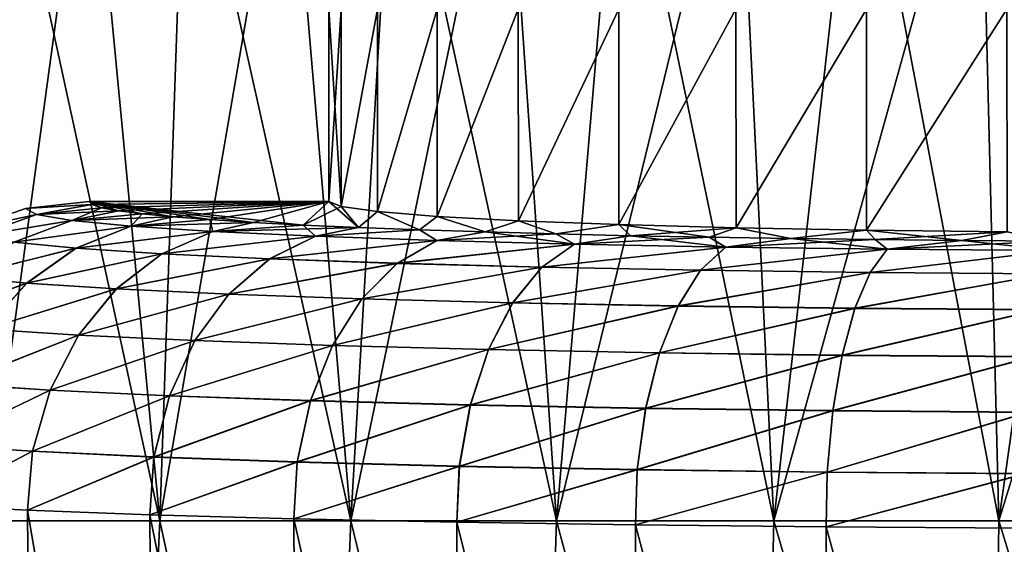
# Model space of a CAD drawing. Header units: metres. Extents: x -109 to 109, y -63 to 140.
# Tile 74 of 256: x -89.06 to -78.82, y 43.43 to 48.89. Entities that reach past the tile are written whole.
import ezdxf

# ---------------------------------------------------------------- set-up
doc = ezdxf.new("R2010")
doc.units = ezdxf.units.M
doc.layers.add('solid_502308_SW0001', color=7, linetype='CONTINUOUS')

msp = doc.modelspace()

# ---------------------------------------------------------------- linework, layer by layer
at = {"layer": 'solid_502308_SW0001'}
for points in [[(-89.39994, 43.676754, 12.899938), (-87.605797, 43.676754, 14.473356), (-89.291916, 51.408573, 12.791916)], [(-89.39994, 43.676754, -12.899938), (-89.291916, 51.408573, -12.791916), (-88.346756, 51.408573, -13.671888)], [(-87.605797, 43.676754, -14.473356), (-89.39994, 43.676754, -12.899938), (-88.346756, 51.408573, -13.671888)], [(-87.605797, 43.676754, 14.473356), (-88.346756, 51.408573, 13.671888), (-89.291916, 51.408573, 12.791916)], [(-87.605797, 43.676754, 14.473356), (-87.341232, 51.408573, 14.482192), (-88.346756, 51.408573, 13.671888)], [(-87.605797, 43.676754, -14.473356), (-88.346756, 51.408573, -13.671888), (-87.341232, 51.408573, -14.482192)], [(-87.605797, 43.676754, 14.473356), (-85.621635, 43.676754, 15.799132), (-87.341232, 51.408573, 14.482192)], [(-87.605797, 43.676754, -14.473356), (-87.341232, 51.408573, -14.482192), (-86.280464, 51.408573, -15.218698)], [(-85.621635, 43.676754, -15.799132), (-87.605797, 43.676754, -14.473356), (-86.280464, 51.408573, -15.218698)], [(-85.621635, 43.676754, 15.799132), (-86.280464, 51.408573, 15.218698), (-87.341232, 51.408573, 14.482192)], [(-85.621635, 43.676754, 15.799132), (-85.169853, 51.408573, 15.877652), (-86.280464, 51.408573, 15.218698)], [(-85.621635, 43.676754, -15.799132), (-86.280464, 51.408573, -15.218698), (-85.169853, 51.408573, -15.877652)], [(-85.621635, 43.676754, 15.799132), (-83.4814, 43.676754, 16.85458), (-85.169853, 51.408573, 15.877652)], [(-85.621635, 43.676754, -15.799132), (-85.169853, 51.408573, -15.877652), (-84.015068, 51.408573, -16.455698)], [(-83.4814, 43.676754, -16.85458), (-85.621635, 43.676754, -15.799132), (-84.015068, 51.408573, -16.455698)], [(-83.4814, 43.676754, 16.85458), (-84.015068, 51.408573, 16.455698), (-85.169853, 51.408573, 15.877652)], [(-83.4814, 43.676754, 16.85458), (-82.821983, 51.408573, 16.94989), (-84.015068, 51.408573, 16.455698)], [(-83.4814, 43.676754, -16.85458), (-84.015068, 51.408573, -16.455698), (-82.821983, 51.408573, -16.94989)], [(-83.4814, 43.676754, 16.85458), (-81.221703, 43.676754, 17.621641), (-82.821983, 51.408573, 16.94989)], [(-83.4814, 43.676754, -16.85458), (-82.821983, 51.408573, -16.94989), (-81.59668, 51.408573, -17.357708)], [(-81.221703, 43.676754, -17.621641), (-83.4814, 43.676754, -16.85458), (-81.59668, 51.408573, -17.357708)], [(-81.221703, 43.676754, 17.621641), (-81.59668, 51.408573, 17.357708), (-82.821983, 51.408573, 16.94989)], [(-81.221703, 43.676754, 17.621641), (-80.345413, 51.408573, 17.677076), (-81.59668, 51.408573, 17.357708)], [(-81.221703, 43.676754, -17.621641), (-81.59668, 51.408573, -17.357708), (-80.345413, 51.408573, -17.677076)], [(-81.221703, 43.676754, 17.621641), (-78.881226, 43.676754, 18.087193), (-80.345413, 51.408573, 17.677076)], [(-81.221703, 43.676754, -17.621641), (-80.345413, 51.408573, -17.677076), (-79.074547, 51.408573, -17.906364)], [(-78.881226, 43.676754, -18.087193), (-81.221703, 43.676754, -17.621641), (-79.074547, 51.408573, -17.906364)], [(-78.881226, 43.676754, 18.087193), (-79.074547, 51.408573, 17.906364), (-80.345413, 51.408573, 17.677076)], [(-78.881226, 43.676754, 18.087193), (-77.790558, 51.408573, 18.044409), (-79.074547, 51.408573, 17.906364)], [(-78.881226, 43.676754, -18.087193), (-79.074547, 51.408573, -17.906364), (-77.790558, 51.408573, -18.044409)], [(-78.881226, 43.676754, 18.087193), (-76.5, 43.676754, 18.243267), (-77.790558, 51.408573, 18.044409)], [(-78.881226, 43.676754, -18.087193), (-76.5, 51.408573, -18.0905), (-76.5, 43.676754, -18.243267)], [(-78.881226, 43.676754, -18.087193), (-77.790558, 51.408573, -18.044409), (-76.5, 51.408573, -18.0905)], [(-85.722359, 49, 1.539493), (-85.72229, 46.946224, 1.539951), (-85.849998, 47)], [(-85.849998, 49), (-85.849998, 47), (-85.72229, 46.946224, -1.539951)], [(-85.849998, 49), (-85.722359, 49, 1.539493), (-85.849998, 47)], [(-85.722359, 49, -1.539493), (-85.849998, 49), (-85.72229, 46.946224, -1.539951)], [(-85.722359, 49, 1.539493), (-85.343437, 49, 3.035676), (-85.72229, 46.946224, 1.539951)], [(-85.722359, 49, -1.539493), (-85.72229, 46.946224, -1.539951), (-85.343437, 49, -3.035676)], [(-85.343437, 49, 3.035676), (-85.343025, 46.893951, 3.036861), (-85.72229, 46.946224, 1.539951)], [(-85.343437, 49, -3.035676), (-85.72229, 46.946224, -1.539951), (-85.343025, 46.893951, -3.036861)], [(-85.343437, 49, 3.035676), (-84.723114, 49, 4.45004), (-85.343025, 46.893951, 3.036861)], [(-85.343437, 49, -3.035676), (-85.343025, 46.893951, -3.036861), (-84.723114, 49, -4.45004)], [(-84.723114, 49, 4.45004), (-84.722595, 46.84457, 4.450963), (-85.343025, 46.893951, 3.036861)], [(-84.723114, 49, -4.45004), (-85.343025, 46.893951, -3.036861), (-84.722595, 46.84457, -4.450963)], [(-84.723114, 49, 4.45004), (-83.878105, 49, 5.743342), (-84.722595, 46.84457, 4.450963)], [(-84.723114, 49, -4.45004), (-84.722595, 46.84457, -4.450963), (-83.878105, 49, -5.743342)], [(-83.878105, 49, 5.743342), (-83.877319, 46.799404, 5.744355), (-84.722595, 46.84457, 4.450963)], [(-83.878105, 49, -5.743342), (-84.722595, 46.84457, -4.450963), (-83.877319, 46.799404, -5.744355)], [(-83.878105, 49, 5.743342), (-82.83255, 49, 6.87901), (-83.877319, 46.799404, 5.744355)], [(-83.878105, 49, -5.743342), (-83.877319, 46.799404, -5.744355), (-82.83255, 49, -6.87901)], [(-82.83255, 49, 6.87901), (-82.831009, 46.759731, 6.880425), (-83.877319, 46.799404, 5.744355)], [(-82.83255, 49, -6.87901), (-83.877319, 46.799404, -5.744355), (-82.831009, 46.759731, -6.880425)], [(-82.83255, 49, 6.87901), (-81.614037, 49, 7.827462), (-82.831009, 46.759731, 6.880425)], [(-82.83255, 49, -6.87901), (-82.831009, 46.759731, -6.880425), (-81.614037, 49, -7.827462)], [(-81.614037, 49, 7.827462), (-81.612785, 46.726631, 7.828226), (-82.831009, 46.759731, 6.880425)], [(-81.614037, 49, -7.827462), (-82.831009, 46.759731, -6.880425), (-81.612785, 46.726631, -7.828226)], [(-81.614037, 49, 7.827462), (-80.255569, 49, 8.562615), (-81.612785, 46.726631, 7.828226)], [(-81.614037, 49, -7.827462), (-81.612785, 46.726631, -7.828226), (-80.255569, 49, -8.562615)], [(-80.255569, 49, 8.562615), (-80.255074, 46.700981, 8.562811), (-81.612785, 46.726631, 7.828226)], [(-80.255569, 49, -8.562615), (-81.612785, 46.726631, -7.828226), (-80.255074, 46.700981, -8.562811)], [(-80.255569, 49, 8.562615), (-78.795204, 49, 9.06391), (-80.255074, 46.700981, 8.562811)], [(-80.255569, 49, -8.562615), (-80.255074, 46.700981, -8.562811), (-78.795204, 49, -9.06391)], [(-78.795204, 49, 9.06391), (-78.794174, 46.683472, 9.064169), (-80.255074, 46.700981, 8.562811)], [(-78.795204, 49, -9.06391), (-80.255074, 46.700981, -8.562811), (-78.794174, 46.683472, -9.064169)], [(-89.002777, 46.926052, 0.000002), (-88.889519, 46.863503, 1.789254), (-89.635658, 46.70612, 0.000002)], [(-88.889229, 46.863571, -1.789217), (-89.002777, 46.926052, 0.000002), (-89.635658, 46.70612, 0.000002)], [(-89.002777, 46.926052, 0.000002), (-88.34095, 47), (-88.313103, 46.967655, 0.926244)], [(-88.313103, 46.967655, -0.926244), (-88.34095, 47), (-89.002777, 46.926052, 0.000002)], [(-89.002777, 46.926052, 0.000002), (-88.313103, 46.967655, 0.926244), (-88.889519, 46.863503, 1.789254)], [(-88.889229, 46.863571, -1.789217), (-88.313103, 46.967655, -0.926244), (-89.002777, 46.926052, 0.000002)], [(-88.889519, 46.863503, 1.789254), (-88.313103, 46.967655, 0.926244), (-88.212051, 46.935291, 1.852989)], [(-88.889519, 46.863503, 1.789254), (-88.212051, 46.935291, 1.852989), (-88.037476, 46.903175, 2.772739)], [(-88.889229, 46.863571, -1.789217), (-88.212051, 46.935291, -1.852989), (-88.313103, 46.967655, -0.926244)], [(-88.889229, 46.863571, -1.789217), (-88.520836, 46.802299, -3.54382), (-88.212051, 46.935291, -1.852989)], [(-88.520836, 46.802299, -3.54382), (-88.037476, 46.903175, -2.772739), (-88.212051, 46.935291, -1.852989)], [(-88.313103, 46.967655, 0.926244), (-88.34095, 47), (-85.849998, 47)], [(-86.117043, 46.755001, -7.015799), (-85.849998, 47), (-88.34095, 47)], [(-86.633034, 46.782299, -6.234126), (-86.117043, 46.755001, -7.015799), (-88.34095, 47)], [(-87.08551, 46.810932, -5.414237), (-86.633034, 46.782299, -6.234126), (-88.34095, 47)], [(-87.472092, 46.840748, -4.560435), (-87.08551, 46.810932, -5.414237), (-88.34095, 47)], [(-87.790237, 46.871571, -3.677766), (-87.472092, 46.840748, -4.560435), (-88.34095, 47)], [(-88.037476, 46.903175, -2.772739), (-87.790237, 46.871571, -3.677766), (-88.34095, 47)], [(-88.212051, 46.935291, -1.852989), (-88.037476, 46.903175, -2.772739), (-88.34095, 47)], [(-88.313103, 46.967655, -0.926244), (-88.212051, 46.935291, -1.852989), (-88.34095, 47)], [(-88.212051, 46.935291, 1.852989), (-88.313103, 46.967655, 0.926244), (-85.849998, 47)], [(-88.037476, 46.903175, 2.772739), (-88.212051, 46.935291, 1.852989), (-85.849998, 47)], [(-87.790237, 46.871571, 3.677766), (-88.037476, 46.903175, 2.772739), (-85.849998, 47)], [(-87.472092, 46.840748, 4.560435), (-87.790237, 46.871571, 3.677766), (-85.849998, 47)], [(-87.08551, 46.810932, 5.414237), (-87.472092, 46.840748, 4.560435), (-85.849998, 47)], [(-86.633034, 46.782299, 6.234126), (-87.08551, 46.810932, 5.414237), (-85.849998, 47)], [(-86.117043, 46.755001, 7.015799), (-86.633034, 46.782299, 6.234126), (-85.849998, 47)], [(-85.72229, 46.946224, 1.539951), (-86.117043, 46.755001, 7.015799), (-85.849998, 47)], [(-86.117043, 46.755001, -7.015799), (-85.540543, 46.729198, -7.75472), (-85.849998, 47)], [(-85.72229, 46.946224, 1.539951), (-85.540543, 46.729198, 7.75472), (-86.117043, 46.755001, 7.015799)], [(-85.72229, 46.946224, -1.539951), (-85.849998, 47), (-85.540543, 46.729198, -7.75472)], [(-85.72229, 46.946224, 1.539951), (-85.343025, 46.893951, 3.036861), (-85.540543, 46.729198, 7.75472)], [(-85.343025, 46.893951, -3.036861), (-85.72229, 46.946224, -1.539951), (-85.540543, 46.729198, -7.75472)], [(-89.514671, 46.640526, -1.878386), (-88.889229, 46.863571, -1.789217), (-89.635658, 46.70612, 0.000002)], [(-88.889519, 46.863503, 1.789254), (-89.514946, 46.640392, 1.878418), (-89.635658, 46.70612, 0.000002)], [(-88.889519, 46.863503, 1.789254), (-88.521408, 46.802158, 3.543978), (-89.514946, 46.640392, 1.878418)], [(-89.514671, 46.640526, -1.878386), (-88.520836, 46.802299, -3.54382), (-88.889229, 46.863571, -1.789217)], [(-88.889519, 46.863503, 1.789254), (-88.037476, 46.903175, 2.772739), (-88.521408, 46.802158, 3.543978)], [(-88.521408, 46.802158, 3.543978), (-88.037476, 46.903175, 2.772739), (-87.790237, 46.871571, 3.677766)], [(-88.521408, 46.802158, 3.543978), (-87.790237, 46.871571, 3.677766), (-87.472092, 46.840748, 4.560435)], [(-88.521408, 46.802158, 3.543978), (-87.472092, 46.840748, 4.560435), (-87.906075, 46.743282, 5.228126)], [(-88.520836, 46.802299, -3.54382), (-87.790237, 46.871571, -3.677766), (-88.037476, 46.903175, -2.772739)], [(-88.520836, 46.802299, -3.54382), (-87.905258, 46.743496, -5.227768), (-87.790237, 46.871571, -3.677766)], [(-87.906075, 46.743282, 5.228126), (-87.472092, 46.840748, 4.560435), (-87.08551, 46.810932, 5.414237)], [(-87.906075, 46.743282, 5.228126), (-87.08551, 46.810932, 5.414237), (-86.633034, 46.782299, 6.234126)], [(-87.905258, 46.743496, -5.227768), (-87.472092, 46.840748, -4.560435), (-87.790237, 46.871571, -3.677766)], [(-87.905258, 46.743496, -5.227768), (-87.08551, 46.810932, -5.414237), (-87.472092, 46.840748, -4.560435)], [(-87.905258, 46.743496, -5.227768), (-87.055122, 46.688366, -6.806481), (-87.08551, 46.810932, -5.414237)], [(-87.055122, 46.688366, -6.806481), (-86.633034, 46.782299, -6.234126), (-87.08551, 46.810932, -5.414237)], [(-85.343025, 46.893951, 3.036861), (-84.907219, 46.705063, 8.445937), (-85.540543, 46.729198, 7.75472)], [(-85.343025, 46.893951, -3.036861), (-85.540543, 46.729198, -7.75472), (-84.907219, 46.705063, -8.445937)], [(-85.343025, 46.893951, 3.036861), (-84.722595, 46.84457, 4.450963), (-84.907219, 46.705063, 8.445937)], [(-84.722595, 46.84457, -4.450963), (-85.343025, 46.893951, -3.036861), (-84.907219, 46.705063, -8.445937)], [(-84.722595, 46.84457, 4.450963), (-84.221214, 46.682751, 9.084783), (-84.907219, 46.705063, 8.445937)], [(-84.722595, 46.84457, -4.450963), (-84.907219, 46.705063, -8.445937), (-84.221214, 46.682751, -9.084783)], [(-84.722595, 46.84457, 4.450963), (-83.877319, 46.799404, 5.744355), (-84.221214, 46.682751, 9.084783)], [(-83.877319, 46.799404, -5.744355), (-84.722595, 46.84457, -4.450963), (-84.221214, 46.682751, -9.084783)], [(-88.521408, 46.802158, 3.543978), (-89.126862, 46.575939, 3.720363), (-89.514946, 46.640392, 1.878418)], [(-89.514671, 46.640526, -1.878386), (-89.126335, 46.576206, -3.720221), (-88.520836, 46.802299, -3.54382)], [(-88.521408, 46.802158, 3.543978), (-87.906075, 46.743282, 5.228126), (-89.126862, 46.575939, 3.720363)], [(-87.906075, 46.743282, 5.228126), (-88.479431, 46.51408, 5.488046), (-89.126862, 46.575939, 3.720363)], [(-89.126335, 46.576206, -3.720221), (-87.905258, 46.743496, -5.227768), (-88.520836, 46.802299, -3.54382)], [(-89.126335, 46.576206, -3.720221), (-88.478683, 46.514484, -5.487722), (-87.905258, 46.743496, -5.227768)], [(-87.906075, 46.743282, 5.228126), (-87.056122, 46.688076, 6.807108), (-88.479431, 46.51408, 5.488046)], [(-88.478683, 46.514484, -5.487722), (-87.055122, 46.688366, -6.806481), (-87.905258, 46.743496, -5.227768)], [(-87.906075, 46.743282, 5.228126), (-86.633034, 46.782299, 6.234126), (-87.056122, 46.688076, 6.807108)], [(-87.056122, 46.688076, 6.807108), (-86.633034, 46.782299, 6.234126), (-86.117043, 46.755001, 7.015799)], [(-87.056122, 46.688076, 6.807108), (-86.117043, 46.755001, 7.015799), (-85.540543, 46.729198, 7.75472)], [(-87.056122, 46.688076, 6.807108), (-85.540543, 46.729198, 7.75472), (-85.988869, 46.637676, 8.248384)], [(-87.055122, 46.688366, -6.806481), (-86.117043, 46.755001, -7.015799), (-86.633034, 46.782299, -6.234126)], [(-87.055122, 46.688366, -6.806481), (-85.98774, 46.638046, -8.247429), (-86.117043, 46.755001, -7.015799)], [(-85.98774, 46.638046, -8.247429), (-85.540543, 46.729198, -7.75472), (-86.117043, 46.755001, -7.015799)], [(-85.988869, 46.637676, 8.248384), (-85.540543, 46.729198, 7.75472), (-84.907219, 46.705063, 8.445937)], [(-85.988869, 46.637676, 8.248384), (-84.907219, 46.705063, 8.445937), (-84.726242, 46.593124, 9.522272)], [(-85.98774, 46.638046, -8.247429), (-84.907219, 46.705063, -8.445937), (-85.540543, 46.729198, -7.75472)], [(-85.98774, 46.638046, -8.247429), (-84.725067, 46.593575, -9.520945), (-84.907219, 46.705063, -8.445937)], [(-84.726242, 46.593124, 9.522272), (-84.907219, 46.705063, 8.445937), (-84.221214, 46.682751, 9.084783)], [(-84.725067, 46.593575, -9.520945), (-84.221214, 46.682751, -9.084783), (-84.907219, 46.705063, -8.445937)], [(-83.877319, 46.799404, 5.744355), (-83.487183, 46.662415, 9.667212), (-84.221214, 46.682751, 9.084783)], [(-83.877319, 46.799404, -5.744355), (-84.221214, 46.682751, -9.084783), (-83.487183, 46.662415, -9.667212)], [(-83.877319, 46.799404, 5.744355), (-82.831009, 46.759731, 6.880425), (-83.487183, 46.662415, 9.667212)], [(-82.831009, 46.759731, -6.880425), (-83.877319, 46.799404, -5.744355), (-83.487183, 46.662415, -9.667212)], [(-82.831009, 46.759731, 6.880425), (-82.709793, 46.644176, 10.189436), (-83.487183, 46.662415, 9.667212)], [(-82.831009, 46.759731, -6.880425), (-83.487183, 46.662415, -9.667212), (-82.709793, 46.644176, -10.189436)], [(-82.831009, 46.759731, 6.880425), (-81.612785, 46.726631, 7.828226), (-82.709793, 46.644176, 10.189436)], [(-82.831009, 46.759731, -6.880425), (-82.709793, 46.644176, -10.189436), (-81.893822, 46.628147, -10.648521)], [(-81.612785, 46.726631, -7.828226), (-82.831009, 46.759731, -6.880425), (-81.893822, 46.628147, -10.648521)], [(-81.612785, 46.726631, 7.828226), (-81.893822, 46.628147, 10.648521), (-82.709793, 46.644176, 10.189436)], [(-81.612785, 46.726631, 7.828226), (-81.043846, 46.61441, 11.041804), (-81.893822, 46.628147, 10.648521)], [(-81.612785, 46.726631, -7.828226), (-81.893822, 46.628147, -10.648521), (-81.043846, 46.61441, -11.041804)], [(-81.612785, 46.726631, 7.828226), (-80.255074, 46.700981, 8.562811), (-81.043846, 46.61441, 11.041804)], [(-80.255074, 46.700981, -8.562811), (-81.612785, 46.726631, -7.828226), (-81.043846, 46.61441, -11.041804)], [(-87.056122, 46.688076, 6.807108), (-87.585915, 46.456078, 7.145213), (-88.479431, 46.51408, 5.488046)], [(-88.478683, 46.514484, -5.487722), (-87.584984, 46.456623, -7.144642), (-87.055122, 46.688366, -6.806481)], [(-87.056122, 46.688076, 6.807108), (-85.988869, 46.637676, 8.248384), (-87.585915, 46.456078, 7.145213)], [(-85.988869, 46.637676, 8.248384), (-86.46447, 46.403126, 8.657756), (-87.585915, 46.456078, 7.145213)], [(-87.584984, 46.456623, -7.144642), (-85.98774, 46.638046, -8.247429), (-87.055122, 46.688366, -6.806481)], [(-87.584984, 46.456623, -7.144642), (-86.463432, 46.403816, -8.656884), (-85.98774, 46.638046, -8.247429)], [(-85.988869, 46.637676, 8.248384), (-84.726242, 46.593124, 9.522272), (-86.46447, 46.403126, 8.657756)], [(-86.463432, 46.403816, -8.656884), (-84.725067, 46.593575, -9.520945), (-85.98774, 46.638046, -8.247429)], [(-84.726242, 46.593124, 9.522272), (-84.221214, 46.682751, 9.084783), (-83.487183, 46.662415, 9.667212)], [(-84.726242, 46.593124, 9.522272), (-83.487183, 46.662415, 9.667212), (-83.294235, 46.555332, 10.602585)], [(-84.725067, 46.593575, -9.520945), (-83.293098, 46.555862, -10.600856), (-84.221214, 46.682751, -9.084783)], [(-83.293098, 46.555862, -10.600856), (-83.487183, 46.662415, -9.667212), (-84.221214, 46.682751, -9.084783)], [(-83.294235, 46.555332, 10.602585), (-83.487183, 46.662415, 9.667212), (-82.709793, 46.644176, 10.189436)], [(-83.293098, 46.555862, -10.600856), (-82.709793, 46.644176, -10.189436), (-83.487183, 46.662415, -9.667212)], [(-83.294235, 46.555332, 10.602585), (-82.709793, 46.644176, 10.189436), (-81.893822, 46.628147, 10.648521)], [(-83.294235, 46.555332, 10.602585), (-81.893822, 46.628147, 10.648521), (-81.722198, 46.525078, 11.466969)], [(-83.293098, 46.555862, -10.600856), (-81.721207, 46.525692, -11.464828), (-82.709793, 46.644176, -10.189436)], [(-81.721207, 46.525692, -11.464828), (-81.893822, 46.628147, -10.648521), (-82.709793, 46.644176, -10.189436)], [(-81.722198, 46.525078, 11.466969), (-81.893822, 46.628147, 10.648521), (-81.043846, 46.61441, 11.041804)], [(-81.721207, 46.525692, -11.464828), (-81.043846, 46.61441, -11.041804), (-81.893822, 46.628147, -10.648521)], [(-81.722198, 46.525078, 11.466969), (-81.043846, 46.61441, 11.041804), (-80.165131, 46.603065, 11.366772)], [(-81.722198, 46.525078, 11.466969), (-80.165131, 46.603065, 11.366772), (-80.042503, 46.502991, 12.097512)], [(-81.721207, 46.525692, -11.464828), (-80.041748, 46.503689, -12.094969), (-81.043846, 46.61441, -11.041804)], [(-80.255074, 46.700981, 8.562811), (-80.165131, 46.603065, 11.366772), (-81.043846, 46.61441, 11.041804)], [(-80.255074, 46.700981, -8.562811), (-81.043846, 46.61441, -11.041804), (-80.165131, 46.603065, -11.366772)], [(-80.041748, 46.503689, -12.094969), (-80.165131, 46.603065, -11.366772), (-81.043846, 46.61441, -11.041804)], [(-80.255074, 46.700981, 8.562811), (-78.794174, 46.683472, 9.064169), (-80.165131, 46.603065, 11.366772)], [(-80.255074, 46.700981, -8.562811), (-80.165131, 46.603065, -11.366772), (-79.264114, 46.594181, -11.621152)], [(-78.794174, 46.683472, -9.064169), (-80.255074, 46.700981, -8.562811), (-79.264114, 46.594181, -11.621152)], [(-78.794174, 46.683472, 9.064169), (-79.264114, 46.594181, 11.621152), (-80.165131, 46.603065, 11.366772)], [(-80.042503, 46.502991, 12.097512), (-80.165131, 46.603065, 11.366772), (-79.264114, 46.594181, 11.621152)], [(-80.041748, 46.503689, -12.094969), (-79.264114, 46.594181, -11.621152), (-80.165131, 46.603065, -11.366772)], [(-78.794174, 46.683472, 9.064169), (-78.348045, 46.587822, 11.803207), (-79.264114, 46.594181, 11.621152)], [(-78.794174, 46.683472, -9.064169), (-79.264114, 46.594181, -11.621152), (-78.348045, 46.587822, -11.803207)], [(-89.126862, 46.575939, 3.720363), (-88.479431, 46.51408, 5.488046), (-89.669273, 46.215378, 3.87757)], [(-88.479431, 46.51408, 5.488046), (-88.992615, 46.150864, 5.71958), (-89.669273, 46.215378, 3.87757)], [(-89.668816, 46.215763, -3.877451), (-88.478683, 46.514484, -5.487722), (-89.126335, 46.576206, -3.720221)], [(-89.668816, 46.215763, -3.877451), (-88.991966, 46.151443, -5.719306), (-88.478683, 46.514484, -5.487722)], [(-88.479431, 46.51408, 5.488046), (-87.585915, 46.456078, 7.145213), (-88.992615, 46.150864, 5.71958)], [(-88.991966, 46.151443, -5.719306), (-87.584984, 46.456623, -7.144642), (-88.478683, 46.514484, -5.487722)], [(-84.726242, 46.593124, 9.522272), (-85.138123, 46.356312, 9.99456), (-86.46447, 46.403126, 8.657756)], [(-86.463432, 46.403816, -8.656884), (-85.137039, 46.357143, -9.993346), (-84.725067, 46.593575, -9.520945)], [(-84.726242, 46.593124, 9.522272), (-83.294235, 46.555332, 10.602585), (-85.138123, 46.356312, 9.99456)], [(-83.294235, 46.555332, 10.602585), (-83.634132, 46.316593, 11.128178), (-85.138123, 46.356312, 9.99456)], [(-85.137039, 46.357143, -9.993346), (-83.293098, 46.555862, -10.600856), (-84.725067, 46.593575, -9.520945)], [(-85.137039, 46.357143, -9.993346), (-83.633087, 46.31757, -11.126595), (-83.293098, 46.555862, -10.600856)], [(-83.294235, 46.555332, 10.602585), (-81.722198, 46.525078, 11.466969), (-83.634132, 46.316593, 11.128178)], [(-81.722198, 46.525078, 11.466969), (-81.983284, 46.28479, 12.035177), (-83.634132, 46.316593, 11.128178)], [(-83.633087, 46.31757, -11.126595), (-81.721207, 46.525692, -11.464828), (-83.293098, 46.555862, -10.600856)], [(-83.633087, 46.31757, -11.126595), (-81.982368, 46.285912, -12.033216), (-81.721207, 46.525692, -11.464828)], [(-81.722198, 46.525078, 11.466969), (-80.042503, 46.502991, 12.097512), (-81.983284, 46.28479, 12.035177)], [(-80.042503, 46.502991, 12.097512), (-80.219528, 46.261555, 12.696782), (-81.983284, 46.28479, 12.035177)], [(-81.982368, 46.285912, -12.033216), (-80.041748, 46.503689, -12.094969), (-81.721207, 46.525692, -11.464828)], [(-81.982368, 46.285912, -12.033216), (-80.218826, 46.262821, -12.694452), (-80.041748, 46.503689, -12.094969)], [(-80.042503, 46.502991, 12.097512), (-78.289757, 46.489521, 12.481295), (-80.219528, 46.261555, 12.696782)], [(-80.218826, 46.262821, -12.694452), (-78.28933, 46.490299, -12.478378), (-80.041748, 46.503689, -12.094969)], [(-80.042503, 46.502991, 12.097512), (-79.264114, 46.594181, 11.621152), (-78.348045, 46.587822, 11.803207)], [(-80.042503, 46.502991, 12.097512), (-78.348045, 46.587822, 11.803207), (-78.289757, 46.489521, 12.481295)], [(-80.041748, 46.503689, -12.094969), (-78.28933, 46.490299, -12.478378), (-79.264114, 46.594181, -11.621152)], [(-78.28933, 46.490299, -12.478378), (-78.348045, 46.587822, -11.803207), (-79.264114, 46.594181, -11.621152)], [(-87.585915, 46.456078, 7.145213), (-88.059731, 46.090378, 7.446249), (-88.992615, 46.150864, 5.71958)], [(-88.991966, 46.151443, -5.719306), (-88.058922, 46.091152, -7.445762), (-87.584984, 46.456623, -7.144642)], [(-87.585915, 46.456078, 7.145213), (-86.46447, 46.403126, 8.657756), (-88.059731, 46.090378, 7.446249)], [(-86.46447, 46.403126, 8.657756), (-86.889549, 46.03516, 9.022095), (-88.059731, 46.090378, 7.446249)], [(-88.058922, 46.091152, -7.445762), (-86.463432, 46.403816, -8.656884), (-87.584984, 46.456623, -7.144642)], [(-88.058922, 46.091152, -7.445762), (-86.888641, 46.036133, -9.02135), (-86.463432, 46.403816, -8.656884)], [(-86.46447, 46.403126, 8.657756), (-85.138123, 46.356312, 9.99456), (-86.889549, 46.03516, 9.022095)], [(-86.888641, 46.036133, -9.02135), (-85.137039, 46.357143, -9.993346), (-86.463432, 46.403816, -8.656884)], [(-78.289757, 46.489521, 12.481295), (-78.379166, 46.24736, 13.099449), (-80.219528, 46.261555, 12.696782)], [(-80.218826, 46.262821, -12.694452), (-78.378769, 46.248772, -13.096776), (-78.28933, 46.490299, -12.478378)], [(-85.138123, 46.356312, 9.99456), (-85.50605, 45.986336, 10.414747), (-86.889549, 46.03516, 9.022095)], [(-86.888641, 46.036133, -9.02135), (-85.505104, 45.987511, -10.413707), (-85.137039, 46.357143, -9.993346)], [(-85.138123, 46.356312, 9.99456), (-83.634132, 46.316593, 11.128178), (-85.50605, 45.986336, 10.414747)], [(-83.634132, 46.316593, 11.128178), (-83.937614, 45.944908, 11.595654), (-85.50605, 45.986336, 10.414747)], [(-85.505104, 45.987511, -10.413707), (-83.633087, 46.31757, -11.126595), (-85.137039, 46.357143, -9.993346)], [(-85.505104, 45.987511, -10.413707), (-83.936707, 45.946281, -11.594297), (-83.633087, 46.31757, -11.126595)], [(-83.634132, 46.316593, 11.128178), (-81.983284, 46.28479, 12.035177), (-83.937614, 45.944908, 11.595654)], [(-83.936707, 45.946281, -11.594297), (-81.982368, 46.285912, -12.033216), (-83.633087, 46.31757, -11.126595)], [(-89.669273, 46.215378, 3.87757), (-88.992615, 46.150864, 5.71958), (-90.121597, 45.738457, 4.007759)], [(-90.121223, 45.738934, -4.00767), (-88.991966, 46.151443, -5.719306), (-89.668816, 46.215763, -3.877451)], [(-81.983284, 46.28479, 12.035177), (-82.216324, 45.911728, 12.540442), (-83.937614, 45.944908, 11.595654)], [(-83.936707, 45.946281, -11.594297), (-82.215523, 45.913303, -12.538759), (-81.982368, 46.285912, -12.033216)], [(-81.983284, 46.28479, 12.035177), (-80.219528, 46.261555, 12.696782), (-82.216324, 45.911728, 12.540442)], [(-80.219528, 46.261555, 12.696782), (-80.377495, 45.887474, 13.229576), (-82.216324, 45.911728, 12.540442)], [(-82.215523, 45.913303, -12.538759), (-80.218826, 46.262821, -12.694452), (-81.982368, 46.285912, -12.033216)], [(-82.215523, 45.913303, -12.538759), (-80.376884, 45.889248, -13.227575), (-80.218826, 46.262821, -12.694452)], [(-80.219528, 46.261555, 12.696782), (-78.379166, 46.24736, 13.099449), (-80.377495, 45.887474, 13.229576)], [(-78.379166, 46.24736, 13.099449), (-78.458939, 45.872639, 13.64897), (-80.377495, 45.887474, 13.229576)], [(-80.376884, 45.889248, -13.227575), (-78.378769, 46.248772, -13.096776), (-80.218826, 46.262821, -12.694452)], [(-80.376884, 45.889248, -13.227575), (-78.458595, 45.874611, -13.646673), (-78.378769, 46.248772, -13.096776)], [(-88.992615, 46.150864, 5.71958), (-89.420029, 45.671749, 5.91118), (-90.121597, 45.738457, 4.007759)], [(-90.121223, 45.738934, -4.00767), (-89.41951, 45.67247, -5.91097), (-88.991966, 46.151443, -5.719306)], [(-88.992615, 46.150864, 5.71958), (-88.059731, 46.090378, 7.446249), (-89.420029, 45.671749, 5.91118)], [(-88.059731, 46.090378, 7.446249), (-88.453941, 45.609211, 7.695203), (-89.420029, 45.671749, 5.91118)], [(-89.41951, 45.67247, -5.91097), (-88.058922, 46.091152, -7.445762), (-88.991966, 46.151443, -5.719306)], [(-89.41951, 45.67247, -5.91097), (-88.453293, 45.610176, -7.694826), (-88.058922, 46.091152, -7.445762)], [(-88.059731, 46.090378, 7.446249), (-86.889549, 46.03516, 9.022095), (-88.453941, 45.609211, 7.695203)], [(-88.453293, 45.610176, -7.694826), (-86.888641, 46.036133, -9.02135), (-88.058922, 46.091152, -7.445762)], [(-86.889549, 46.03516, 9.022095), (-87.242897, 45.552124, 9.323233), (-88.453941, 45.609211, 7.695203)], [(-88.453293, 45.610176, -7.694826), (-87.242172, 45.553333, -9.322651), (-86.888641, 46.036133, -9.02135)], [(-86.889549, 46.03516, 9.022095), (-85.50605, 45.986336, 10.414747), (-87.242897, 45.552124, 9.323233)], [(-85.50605, 45.986336, 10.414747), (-85.811661, 45.501644, 10.76188), (-87.242897, 45.552124, 9.323233)], [(-87.242172, 45.553333, -9.322651), (-85.505104, 45.987511, -10.413707), (-86.888641, 46.036133, -9.02135)], [(-87.242172, 45.553333, -9.322651), (-85.810905, 45.503101, -10.761067), (-85.505104, 45.987511, -10.413707)], [(-85.50605, 45.986336, 10.414747), (-83.937614, 45.944908, 11.595654), (-85.811661, 45.501644, 10.76188)], [(-85.810905, 45.503101, -10.761067), (-83.936707, 45.946281, -11.594297), (-85.505104, 45.987511, -10.413707)], [(-83.937614, 45.944908, 11.595654), (-84.189552, 45.458813, 11.981705), (-85.811661, 45.501644, 10.76188)], [(-85.810905, 45.503101, -10.761067), (-84.188828, 45.460514, -11.98064), (-83.936707, 45.946281, -11.594297)], [(-83.937614, 45.944908, 11.595654), (-82.216324, 45.911728, 12.540442), (-84.189552, 45.458813, 11.981705)], [(-82.216324, 45.911728, 12.540442), (-82.409691, 45.424496, 12.957568), (-84.189552, 45.458813, 11.981705)], [(-84.188828, 45.460514, -11.98064), (-82.215523, 45.913303, -12.538759), (-83.936707, 45.946281, -11.594297)], [(-84.188828, 45.460514, -11.98064), (-82.40905, 45.426445, -12.956247), (-82.215523, 45.913303, -12.538759)], [(-82.216324, 45.911728, 12.540442), (-80.377495, 45.887474, 13.229576), (-82.409691, 45.424496, 12.957568)], [(-80.377495, 45.887474, 13.229576), (-80.50853, 45.399403, 13.669328), (-82.409691, 45.424496, 12.957568)], [(-82.40905, 45.426445, -12.956247), (-80.376884, 45.889248, -13.227575), (-82.215523, 45.913303, -12.538759)], [(-82.40905, 45.426445, -12.956247), (-80.508041, 45.401596, -13.667756), (-80.376884, 45.889248, -13.227575)], [(-80.377495, 45.887474, 13.229576), (-78.458939, 45.872639, 13.64897), (-80.50853, 45.399403, 13.669328)], [(-80.508041, 45.401596, -13.667756), (-78.458595, 45.874611, -13.646673), (-80.376884, 45.889248, -13.227575)], [(-78.458939, 45.872639, 13.64897), (-78.525093, 45.384037, 14.102456), (-80.50853, 45.399403, 13.669328)], [(-80.508041, 45.401596, -13.667756), (-78.524818, 45.386478, -14.100652), (-78.458595, 45.874611, -13.646673)], [(-89.420029, 45.671749, 5.91118), (-88.453941, 45.609211, 7.695203), (-89.740356, 45.100624, 6.053293)], [(-88.453941, 45.609211, 7.695203), (-88.748886, 45.036572, 7.879661), (-89.740356, 45.100624, 6.053293)], [(-89.73999, 45.101452, -6.053156), (-88.453293, 45.610176, -7.694826), (-89.41951, 45.67247, -5.91097)], [(-89.73999, 45.101452, -6.053156), (-88.748436, 45.037678, -7.879412), (-88.453293, 45.610176, -7.694826)], [(-88.453941, 45.609211, 7.695203), (-87.242897, 45.552124, 9.323233), (-88.748886, 45.036572, 7.879661)], [(-88.748436, 45.037678, -7.879412), (-87.242172, 45.553333, -9.322651), (-88.453293, 45.610176, -7.694826)], [(-87.242897, 45.552124, 9.323233), (-87.506889, 44.9781, 9.546152), (-88.748886, 45.036572, 7.879661)], [(-88.748436, 45.037678, -7.879412), (-87.506386, 44.979485, -9.545764), (-87.242172, 45.553333, -9.322651)], [(-87.242897, 45.552124, 9.323233), (-85.811661, 45.501644, 10.76188), (-87.506889, 44.9781, 9.546152)], [(-85.811661, 45.501644, 10.76188), (-86.039726, 44.926407, 11.01865), (-87.506889, 44.9781, 9.546152)], [(-87.506386, 44.979485, -9.545764), (-85.810905, 45.503101, -10.761067), (-87.242172, 45.553333, -9.322651)], [(-87.506386, 44.979485, -9.545764), (-86.0392, 44.92807, -11.018104), (-85.810905, 45.503101, -10.761067)], [(-85.811661, 45.501644, 10.76188), (-84.189552, 45.458813, 11.981705), (-86.039726, 44.926407, 11.01865)], [(-86.0392, 44.92807, -11.018104), (-84.188828, 45.460514, -11.98064), (-85.810905, 45.503101, -10.761067)], [(-84.189552, 45.458813, 11.981705), (-84.377388, 44.882538, 12.267078), (-86.039726, 44.926407, 11.01865)], [(-86.0392, 44.92807, -11.018104), (-84.376884, 44.88448, -12.26636), (-84.188828, 45.460514, -11.98064)], [(-84.189552, 45.458813, 11.981705), (-82.409691, 45.424496, 12.957568), (-84.377388, 44.882538, 12.267078)], [(-82.409691, 45.424496, 12.957568), (-82.553749, 44.847385, 13.265758), (-84.377388, 44.882538, 12.267078)], [(-84.376884, 44.88448, -12.26636), (-82.40905, 45.426445, -12.956247), (-84.188828, 45.460514, -11.98064)], [(-84.376884, 44.88448, -12.26636), (-82.553299, 44.849613, -13.264865), (-82.40905, 45.426445, -12.956247)], [(-82.409691, 45.424496, 12.957568), (-80.50853, 45.399403, 13.669328), (-82.553749, 44.847385, 13.265758)], [(-80.50853, 45.399403, 13.669328), (-80.606094, 44.821678, 13.994109), (-82.553749, 44.847385, 13.265758)], [(-82.553299, 44.849613, -13.264865), (-80.508041, 45.401596, -13.667756), (-82.40905, 45.426445, -12.956247)], [(-82.553299, 44.849613, -13.264865), (-80.605759, 44.824184, -13.993045), (-80.508041, 45.401596, -13.667756)], [(-80.50853, 45.399403, 13.669328), (-78.525093, 45.384037, 14.102456), (-80.606094, 44.821678, 13.994109)], [(-78.525093, 45.384037, 14.102456), (-78.574333, 44.805927, 14.437297), (-80.606094, 44.821678, 13.994109)], [(-80.605759, 44.824184, -13.993045), (-78.524818, 45.386478, -14.100652), (-80.508041, 45.401596, -13.667756)], [(-80.605759, 44.824184, -13.993045), (-78.574142, 44.808712, -14.436073), (-78.524818, 45.386478, -14.100652)], [(-89.740356, 45.100624, 6.053293), (-88.748886, 45.036572, 7.879661), (-89.937622, 44.465961, 6.138828)], [(-89.73999, 45.101452, -6.053156), (-89.937431, 44.466854, -6.138773), (-88.748436, 45.037678, -7.879412)], [(-88.748886, 45.036572, 7.879661), (-88.929855, 44.401005, 7.990423), (-89.937622, 44.465961, 6.138828)], [(-88.748436, 45.037678, -7.879412), (-89.937431, 44.466854, -6.138773), (-88.929619, 44.402199, -7.990314)], [(-88.748886, 45.036572, 7.879661), (-87.506889, 44.9781, 9.546152), (-88.929855, 44.401005, 7.990423)], [(-87.506889, 44.9781, 9.546152), (-87.668373, 44.341717, 9.679736), (-88.929855, 44.401005, 7.990423)], [(-88.748436, 45.037678, -7.879412), (-88.929619, 44.402199, -7.990314), (-87.506386, 44.979485, -9.545764)], [(-87.506386, 44.979485, -9.545764), (-88.929619, 44.402199, -7.990314), (-87.668114, 44.343208, -9.679562)], [(-87.506889, 44.9781, 9.546152), (-86.039726, 44.926407, 11.01865), (-87.668373, 44.341717, 9.679736)], [(-87.506386, 44.979485, -9.545764), (-87.668114, 44.343208, -9.679562), (-86.0392, 44.92807, -11.018104)], [(-86.039726, 44.926407, 11.01865), (-86.178871, 44.289299, 11.172252), (-87.668373, 44.341717, 9.679736)], [(-86.0392, 44.92807, -11.018104), (-87.668114, 44.343208, -9.679562), (-86.178596, 44.291092, -11.172001)], [(-86.039726, 44.926407, 11.01865), (-84.377388, 44.882538, 12.267078), (-86.178871, 44.289299, 11.172252)], [(-84.377388, 44.882538, 12.267078), (-84.491745, 44.24482, 12.437545), (-86.178871, 44.289299, 11.172252)], [(-86.0392, 44.92807, -11.018104), (-86.178596, 44.291092, -11.172001), (-84.376884, 44.88448, -12.26636)], [(-84.376884, 44.88448, -12.26636), (-86.178596, 44.291092, -11.172001), (-84.491486, 44.24691, -12.43721)], [(-84.377388, 44.882538, 12.267078), (-82.553749, 44.847385, 13.265758), (-84.491745, 44.24482, 12.437545)], [(-84.376884, 44.88448, -12.26636), (-84.491486, 44.24691, -12.43721), (-82.553299, 44.849613, -13.264865)], [(-82.553749, 44.847385, 13.265758), (-82.641312, 44.209179, 13.449642), (-84.491745, 44.24482, 12.437545)], [(-82.553299, 44.849613, -13.264865), (-84.491486, 44.24691, -12.43721), (-82.641083, 44.211571, -13.449222)], [(-82.553749, 44.847385, 13.265758), (-80.606094, 44.821678, 13.994109), (-82.641312, 44.209179, 13.449642)], [(-80.606094, 44.821678, 13.994109), (-80.665329, 44.183105, 14.187727), (-82.641312, 44.209179, 13.449642)], [(-82.553299, 44.849613, -13.264865), (-82.641083, 44.211571, -13.449222), (-80.605759, 44.824184, -13.993045)], [(-80.605759, 44.824184, -13.993045), (-82.641083, 44.211571, -13.449222), (-80.665154, 44.185799, -14.187222)], [(-80.606094, 44.821678, 13.994109), (-78.574333, 44.805927, 14.437297), (-80.665329, 44.183105, 14.187727)], [(-78.574333, 44.805927, 14.437297), (-78.60421, 44.16713, 14.636796), (-80.665329, 44.183105, 14.187727)], [(-80.605759, 44.824184, -13.993045), (-80.665154, 44.185799, -14.187222), (-78.574142, 44.808712, -14.436073)], [(-78.574142, 44.808712, -14.436073), (-80.665154, 44.185799, -14.187222), (-78.604111, 44.17012, -14.636215)], [(-88.929619, 44.402199, -7.990314), (-89.937431, 44.466854, -6.138773), (-89.998451, 43.842205, -6.171601)], [(-89.937622, 44.465961, 6.138828), (-88.929855, 44.401005, 7.990423), (-89.998451, 43.842205, 6.171601)], [(-88.929619, 44.402199, -7.990314), (-89.998451, 43.842205, -6.171601), (-88.981956, 43.789749, -8.031554)], [(-88.929855, 44.401005, 7.990423), (-88.981956, 43.789749, 8.031554), (-89.998451, 43.842205, 6.171601)], [(-87.668114, 44.343208, -9.679562), (-88.929619, 44.402199, -7.990314), (-88.981956, 43.789749, -8.031554)], [(-88.929855, 44.401005, 7.990423), (-87.668373, 44.341717, 9.679736), (-88.981956, 43.789749, 8.031554)], [(-87.668114, 44.343208, -9.679562), (-88.981956, 43.789749, -8.031554), (-87.711105, 43.741928, -9.727449)], [(-87.668373, 44.341717, 9.679736), (-87.711105, 43.741928, 9.727449), (-88.981956, 43.789749, 8.031554)], [(-86.178596, 44.291092, -11.172001), (-87.668114, 44.343208, -9.679562), (-87.711105, 43.741928, -9.727449)], [(-87.668373, 44.341717, 9.679736), (-86.178871, 44.289299, 11.172252), (-87.711105, 43.741928, 9.727449)], [(-86.178596, 44.291092, -11.172001), (-87.711105, 43.741928, -9.727449), (-86.212204, 43.699715, -11.224585)], [(-86.178871, 44.289299, 11.172252), (-86.212204, 43.699715, 11.224585), (-87.711105, 43.741928, 9.727449)], [(-84.491486, 44.24691, -12.43721), (-86.178596, 44.291092, -11.172001), (-86.212204, 43.699715, -11.224585)], [(-86.178871, 44.289299, 11.172252), (-84.491745, 44.24482, 12.437545), (-86.212204, 43.699715, 11.224585)], [(-84.491486, 44.24691, -12.43721), (-86.212204, 43.699715, -11.224585), (-84.516159, 43.663956, -12.492575)], [(-84.491745, 44.24482, 12.437545), (-84.516159, 43.663956, 12.492575), (-86.212204, 43.699715, 11.224585)], [(-82.641083, 44.211571, -13.449222), (-84.491486, 44.24691, -12.43721), (-84.516159, 43.663956, -12.492575)], [(-84.491745, 44.24482, 12.437545), (-82.641312, 44.209179, 13.449642), (-84.516159, 43.663956, 12.492575)], [(-82.641083, 44.211571, -13.449222), (-84.516159, 43.663956, -12.492575), (-82.657753, 43.635376, -13.505895)], [(-82.641312, 44.209179, 13.449642), (-82.657753, 43.635376, 13.505895), (-84.516159, 43.663956, 12.492575)], [(-80.665154, 44.185799, -14.187222), (-82.641083, 44.211571, -13.449222), (-82.657753, 43.635376, -13.505895)], [(-82.641312, 44.209179, 13.449642), (-80.665329, 44.183105, 14.187727), (-82.657753, 43.635376, 13.505895)], [(-80.665154, 44.185799, -14.187222), (-82.657753, 43.635376, -13.505895), (-80.675049, 43.614559, -14.244256)], [(-80.665329, 44.183105, 14.187727), (-80.675049, 43.614559, 14.244256), (-82.657753, 43.635376, 13.505895)], [(-78.604111, 44.17012, -14.636215), (-80.665154, 44.185799, -14.187222), (-80.675049, 43.614559, -14.244256)], [(-80.665329, 44.183105, 14.187727), (-78.60421, 44.16713, 14.636796), (-80.675049, 43.614559, 14.244256)], [(-78.604111, 44.17012, -14.636215), (-80.675049, 43.614559, -14.244256), (-78.608475, 43.601902, -14.693054)], [(-78.60421, 44.16713, 14.636796), (-78.608475, 43.601902, 14.693054), (-80.675049, 43.614559, 14.244256)], [(-89.998451, 43.842205, 6.171601), (-88.919342, 36.031166, 7.981429), (-89.92881, 36.031166, 6.132732)], [(-89.998451, 43.842205, 6.171601), (-88.981956, 43.789749, 8.031554), (-88.919342, 36.031166, 7.981429)], [(-89.998451, 43.842205, -6.171601), (-89.92881, 36.031166, -6.132732), (-88.919342, 36.031166, -7.981429)], [(-88.981956, 43.789749, -8.031554), (-89.998451, 43.842205, -6.171601), (-88.919342, 36.031166, -7.981429)], [(-88.981956, 43.789749, 8.031554), (-87.657059, 36.031166, 9.667646), (-88.919342, 36.031166, 7.981429)], [(-88.981956, 43.789749, 8.031554), (-87.711105, 43.741928, 9.727449), (-87.657059, 36.031166, 9.667646)], [(-88.981956, 43.789749, -8.031554), (-88.919342, 36.031166, -7.981429), (-87.657059, 36.031166, -9.667646)], [(-87.711105, 43.741928, -9.727449), (-88.981956, 43.789749, -8.031554), (-87.657059, 36.031166, -9.667646)], [(-87.711105, 43.741928, 9.727449), (-86.167648, 36.031166, 11.157059), (-87.657059, 36.031166, 9.667646)], [(-87.711105, 43.741928, 9.727449), (-86.212204, 43.699715, 11.224585), (-86.167648, 36.031166, 11.157059)], [(-87.711105, 43.741928, -9.727449), (-87.657059, 36.031166, -9.667646), (-86.167648, 36.031166, -11.157059)], [(-86.212204, 43.699715, -11.224585), (-87.711105, 43.741928, -9.727449), (-86.167648, 36.031166, -11.157059)], [(-89.773285, 35.943851, 12.396382), (-87.961685, 35.943851, 14.0883), (-89.39994, 43.676754, 12.899938)], [(-87.961685, 35.943851, -14.0883), (-89.773285, 35.943851, -12.396382), (-89.39994, 43.676754, -12.899938)], [(-87.961685, 35.943851, 14.0883), (-87.605797, 43.676754, 14.473356), (-89.39994, 43.676754, 12.899938)], [(-87.961685, 35.943851, -14.0883), (-89.39994, 43.676754, -12.899938), (-87.605797, 43.676754, -14.473356)], [(-87.961685, 35.943851, 14.0883), (-85.936569, 35.943851, 15.517779), (-87.605797, 43.676754, 14.473356)], [(-85.936569, 35.943851, -15.517779), (-87.961685, 35.943851, -14.0883), (-87.605797, 43.676754, -14.473356)], [(-85.936569, 35.943851, 15.517779), (-85.621635, 43.676754, 15.799132), (-87.605797, 43.676754, 14.473356)], [(-85.936569, 35.943851, -15.517779), (-87.605797, 43.676754, -14.473356), (-85.621635, 43.676754, -15.799132)], [(-86.212204, 43.699715, 11.224585), (-84.48143, 36.031166, 12.419345), (-86.167648, 36.031166, 11.157059)], [(-86.212204, 43.699715, 11.224585), (-84.516159, 43.663956, 12.492575), (-84.48143, 36.031166, 12.419345)], [(-86.212204, 43.699715, -11.224585), (-86.167648, 36.031166, -11.157059), (-84.48143, 36.031166, -12.419345)], [(-84.516159, 43.663956, -12.492575), (-86.212204, 43.699715, -11.224585), (-84.48143, 36.031166, -12.419345)], [(-85.936569, 35.943851, 15.517779), (-83.735672, 35.943851, 16.658192), (-85.621635, 43.676754, 15.799132)], [(-83.735672, 35.943851, -16.658192), (-85.936569, 35.943851, -15.517779), (-85.621635, 43.676754, -15.799132)], [(-83.735672, 35.943851, 16.658192), (-83.4814, 43.676754, 16.85458), (-85.621635, 43.676754, 15.799132)], [(-83.735672, 35.943851, -16.658192), (-85.621635, 43.676754, -15.799132), (-83.4814, 43.676754, -16.85458)], [(-84.516159, 43.663956, 12.492575), (-82.632729, 36.031166, 13.42881), (-84.48143, 36.031166, 12.419345)], [(-84.516159, 43.663956, 12.492575), (-82.657753, 43.635376, 13.505895), (-82.632729, 36.031166, 13.42881)], [(-84.516159, 43.663956, -12.492575), (-84.48143, 36.031166, -12.419345), (-82.632729, 36.031166, -13.42881)], [(-82.657753, 43.635376, -13.505895), (-84.516159, 43.663956, -12.492575), (-82.632729, 36.031166, -13.42881)], [(-83.735672, 35.943851, 16.658192), (-81.399994, 35.943851, 17.488295), (-83.4814, 43.676754, 16.85458)], [(-81.399994, 35.943851, -17.488295), (-83.735672, 35.943851, -16.658192), (-83.4814, 43.676754, -16.85458)], [(-81.399994, 35.943851, 17.488295), (-81.221703, 43.676754, 17.621641), (-83.4814, 43.676754, 16.85458)], [(-81.399994, 35.943851, -17.488295), (-83.4814, 43.676754, -16.85458), (-81.221703, 43.676754, -17.621641)], [(-82.657753, 43.635376, 13.505895), (-80.659187, 36.031166, 14.164903), (-82.632729, 36.031166, 13.42881)], [(-82.657753, 43.635376, 13.505895), (-80.675049, 43.614559, 14.244256), (-80.659187, 36.031166, 14.164903)], [(-82.657753, 43.635376, -13.505895), (-82.632729, 36.031166, -13.42881), (-80.659187, 36.031166, -14.164903)], [(-80.675049, 43.614559, -14.244256), (-82.657753, 43.635376, -13.505895), (-80.659187, 36.031166, -14.164903)], [(-81.399994, 35.943851, 17.488295), (-78.97303, 35.943851, 17.992622), (-81.221703, 43.676754, 17.621641)], [(-78.97303, 35.943851, -17.992622), (-81.399994, 35.943851, -17.488295), (-81.221703, 43.676754, -17.621641)], [(-78.97303, 35.943851, 17.992622), (-78.881226, 43.676754, 18.087193), (-81.221703, 43.676754, 17.621641)], [(-78.97303, 35.943851, -17.992622), (-81.221703, 43.676754, -17.621641), (-78.881226, 43.676754, -18.087193)], [(-78.97303, 35.943851, 17.992622), (-76.5, 35.943851, 18.161783), (-78.881226, 43.676754, 18.087193)], [(-78.97303, 35.943851, -17.992622), (-76.5, 43.676754, -18.243267), (-76.5, 35.943851, -18.161783)], [(-78.97303, 35.943851, -17.992622), (-78.881226, 43.676754, -18.087193), (-76.5, 43.676754, -18.243267)], [(-78.881226, 43.676754, 18.087193), (-76.5, 35.943851, 18.161783), (-76.5, 43.676754, 18.243267)], [(-80.675049, 43.614559, 14.244256), (-78.600983, 36.031166, 14.612639), (-80.659187, 36.031166, 14.164903)], [(-80.675049, 43.614559, 14.244256), (-78.608475, 43.601902, 14.693054), (-78.600983, 36.031166, 14.612639)], [(-80.675049, 43.614559, -14.244256), (-80.659187, 36.031166, -14.164903), (-78.600983, 36.031166, -14.612639)], [(-78.608475, 43.601902, -14.693054), (-80.675049, 43.614559, -14.244256), (-78.600983, 36.031166, -14.612639)]]:
    msp.add_3dface(points, dxfattribs=at)

doc.saveas('drawing.dxf')
